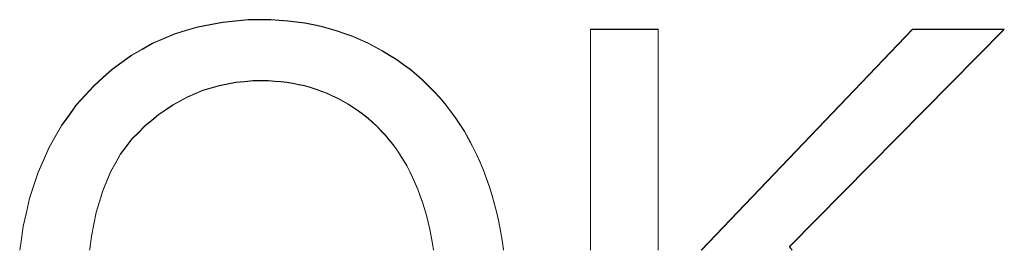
# Model space of a CAD drawing. Extents: x 229 to 926, y 37 to 878.
# Tile 13 of 194: x 387.88 to 392.46, y 66.03 to 67.11. Entities that reach past the tile are written whole.
import ezdxf

# ---------------------------------------------------------------- set-up
doc = ezdxf.new("R2010")
doc.units = 0
doc.layers.get('0').update_dxf_attribs({"lineweight": 13})
doc.layers.add('Beschriftung', color=7, linetype='Continuous', lineweight=25)
doc.layers.add('Beschriftung-A03ENJ5NI0', color=7, linetype='Continuous', lineweight=25)

# ---------------------------------------------------------------- blocks, each defined once
blk = doc.blocks.new('Referenz-A03ENJ5LI0', base_point=(255.7277, 65.704))
at = {"layer": 'Beschriftung', "color": 0, "lineweight": -2}
for p, q in [((388.6517, 67.056), (388.706, 67.0725)), ((388.706, 67.0725), (388.7631, 67.0835)), ((388.7631, 67.0835), (388.8203, 67.0945)), ((388.8203, 67.0945), (388.8804, 67.1)), ((388.8804, 67.1), (388.9405, 67.1055)), ((388.9405, 67.1055), (389.0033, 67.1055)), ((389.0033, 67.1055), (389.0446, 67.1055)), ((389.0446, 67.1055), (389.0847, 67.1029)), ((389.0847, 67.1029), (389.125, 67.1004)), ((389.125, 67.1004), (389.1641, 67.0952)), ((389.1641, 67.0952), (389.2033, 67.0901)), ((389.2033, 67.0901), (389.2415, 67.0822)), ((389.2415, 67.0822), (389.2797, 67.0745)), ((389.2797, 67.0745), (389.3169, 67.0642)), ((388.5461, 67.0175), (388.5974, 67.0395)), ((388.5974, 67.0395), (388.6517, 67.056)), ((389.3169, 67.0642), (389.354, 67.0538)), ((389.354, 67.0538), (389.3902, 67.0409)), ((389.3902, 67.0409), (389.4264, 67.028)), ((389.4264, 67.028), (389.4614, 67.0125)), ((390.5325, 66.0323), (390.5325, 67.0617)), ((390.5325, 67.0617), (390.8482, 67.0617)), ((390.8482, 67.0617), (390.8482, 66.0323)), ((391.0485, 66.0323), (392.0307, 67.0617)), ((392.458, 67.0617), (391.4591, 66.0484)), ((392.0307, 67.0617), (392.458, 67.0617)), ((388.4462, 66.968), (388.4947, 66.9955)), ((388.4947, 66.9955), (388.5461, 67.0175)), ((389.4614, 67.0125), (389.4966, 66.997)), ((389.4966, 66.997), (389.5307, 66.9789)), ((389.5307, 66.9789), (389.5648, 66.9608)), ((388.3522, 66.9075), (388.3977, 66.9406)), ((388.3977, 66.9406), (388.4462, 66.968)), ((389.5648, 66.9608), (389.5979, 66.9402)), ((389.5979, 66.9402), (389.631, 66.9195)), ((388.3065, 66.8745), (388.3522, 66.9075)), ((389.631, 66.9195), (389.6622, 66.8968)), ((389.6622, 66.8968), (389.6933, 66.8741)), ((388.2639, 66.836), (388.3065, 66.8745)), ((389.6933, 66.8741), (389.7225, 66.8493)), ((389.7225, 66.8493), (389.7516, 66.8247)), ((388.1814, 66.7535), (388.2212, 66.7976)), ((388.2212, 66.7976), (388.2639, 66.836)), ((388.8046, 66.799), (388.7672, 66.7877)), ((388.8435, 66.8065), (388.8046, 66.799)), ((388.8824, 66.8141), (388.8435, 66.8065)), ((388.9228, 66.8178), (388.8824, 66.8141)), ((388.9632, 66.8216), (388.9228, 66.8178)), ((389.005, 66.8216), (388.9632, 66.8216)), ((389.0344, 66.8216), (389.005, 66.8216)), ((389.0632, 66.8196), (389.0344, 66.8216)), ((389.0919, 66.8177), (389.0632, 66.8196)), ((389.1198, 66.8137), (389.0919, 66.8177)), ((389.1479, 66.8098), (389.1198, 66.8137)), ((389.1752, 66.804), (389.1479, 66.8098)), ((389.2024, 66.7981), (389.1752, 66.804)), ((389.229, 66.7903), (389.2024, 66.7981)), ((389.7516, 66.8247), (389.7788, 66.7978)), ((389.7788, 66.7978), (389.8059, 66.7711)), ((388.1416, 66.7096), (388.1814, 66.7535)), ((388.6937, 66.7613), (388.6577, 66.7462)), ((388.7296, 66.7763), (388.6937, 66.7613)), ((388.7672, 66.7877), (388.7296, 66.7763)), ((389.2556, 66.7824), (389.229, 66.7903)), ((389.2813, 66.7727), (389.2556, 66.7824)), ((389.3072, 66.7628), (389.2813, 66.7727)), ((389.3323, 66.7511), (389.3072, 66.7628)), ((389.3574, 66.7394), (389.3323, 66.7511)), ((389.8059, 66.7711), (389.8312, 66.7422)), ((388.1068, 66.6613), (388.1416, 66.7096)), ((388.5886, 66.7086), (388.5555, 66.6859)), ((388.6232, 66.7274), (388.5886, 66.7086)), ((388.6577, 66.7462), (388.6232, 66.7274)), ((389.3817, 66.7257), (389.3574, 66.7394)), ((389.4062, 66.7119), (389.3817, 66.7257)), ((389.4298, 66.6963), (389.4062, 66.7119)), ((389.8312, 66.7422), (389.8565, 66.7135)), ((389.8565, 66.7135), (389.8797, 66.6825)), ((388.072, 66.6131), (388.1068, 66.6613)), ((388.5224, 66.6634), (388.4908, 66.637)), ((388.5555, 66.6859), (388.5224, 66.6634)), ((389.4535, 66.6807), (389.4298, 66.6963)), ((389.4757, 66.6634), (389.4535, 66.6807)), ((389.4979, 66.6461), (389.4757, 66.6634)), ((389.8797, 66.6825), (389.903, 66.6517)), ((388.0421, 66.5607), (388.072, 66.6131)), ((388.4908, 66.637), (388.4592, 66.6106)), ((389.5187, 66.6273), (389.4979, 66.6461)), ((389.5396, 66.6085), (389.5187, 66.6273)), ((389.903, 66.6517), (389.9243, 66.6189)), ((389.9243, 66.6189), (389.9456, 66.5859)), ((388.4291, 66.5804), (388.3989, 66.5503)), ((388.4592, 66.6106), (388.4291, 66.5804)), ((389.559, 66.588), (389.5396, 66.6085)), ((389.5783, 66.5675), (389.559, 66.588)), ((389.5963, 66.5455), (389.5783, 66.5675)), ((389.9456, 66.5859), (389.9649, 66.551)), ((388.0122, 66.5082), (388.0421, 66.5607)), ((388.3989, 66.5503), (388.3725, 66.5151)), ((389.6143, 66.5235), (389.5963, 66.5455)), ((389.6308, 66.4998), (389.6143, 66.5235)), ((389.9649, 66.551), (389.9842, 66.5161)), ((387.9873, 66.4515), (388.0122, 66.5082)), ((388.3462, 66.4799), (388.3235, 66.4396)), ((388.3725, 66.5151), (388.3462, 66.4799)), ((389.6474, 66.4762), (389.6308, 66.4998)), ((389.6625, 66.4509), (389.6474, 66.4762)), ((389.9842, 66.5161), (390.0016, 66.4792)), ((390.0016, 66.4792), (390.0189, 66.4421)), ((387.9625, 66.3949), (387.9873, 66.4515)), ((388.3235, 66.4396), (388.3009, 66.3994)), ((389.6776, 66.4257), (389.6625, 66.4509)), ((390.0189, 66.4421), (390.0341, 66.4039)), ((387.9426, 66.334), (387.9625, 66.3949)), ((388.3009, 66.3994), (388.282, 66.3541)), ((389.6914, 66.3988), (389.6776, 66.4257)), ((389.705, 66.372), (389.6914, 66.3988)), ((390.0341, 66.4039), (390.0493, 66.3657)), ((388.282, 66.3541), (388.2632, 66.3089)), ((389.7173, 66.3435), (389.705, 66.372)), ((389.7296, 66.3151), (389.7173, 66.3435)), ((390.0493, 66.3657), (390.0624, 66.3263)), ((387.9227, 66.2731), (387.9426, 66.334)), ((388.2632, 66.3089), (388.2481, 66.2585)), ((389.7404, 66.2854), (389.7296, 66.3151)), ((390.0624, 66.3263), (390.0753, 66.2869)), ((387.9077, 66.208), (387.9227, 66.2731)), ((388.2481, 66.2585), (388.2331, 66.2082)), ((389.7512, 66.2558), (389.7404, 66.2854)), ((389.7604, 66.2249), (389.7512, 66.2558)), ((390.0753, 66.2869), (390.0863, 66.2462)), ((390.0863, 66.2462), (390.0971, 66.2055)), ((387.8928, 66.1429), (387.9077, 66.208)), ((388.2331, 66.2082), (388.2217, 66.1529)), ((389.7696, 66.1941), (389.7604, 66.2249)), ((390.0971, 66.2055), (390.1058, 66.1636)), ((389.7772, 66.162), (389.7696, 66.1941)), ((389.7849, 66.1299), (389.7772, 66.162)), ((390.1058, 66.1636), (390.1144, 66.1217)), ((387.8829, 66.0736), (387.8928, 66.1429)), ((388.2217, 66.1529), (388.2104, 66.0974)), ((389.791, 66.0966), (389.7849, 66.1299)), ((390.1144, 66.1217), (390.121, 66.0785)), ((387.877, 66.0323), (387.8829, 66.0736)), ((388.2104, 66.0974), (388.2029, 66.037)), ((389.7973, 66.0633), (389.791, 66.0966)), ((389.8014, 66.0323), (389.7973, 66.0633)), ((390.121, 66.0785), (390.1275, 66.0353)), ((388.2029, 66.037), (388.2023, 66.0323)), ((390.1275, 66.0353), (390.1278, 66.0323)), ((391.4591, 66.0484), (391.4704, 66.0323))]:
    blk.add_line(p, q, dxfattribs=at)
blk = doc.blocks.new('Referenz-A03ENJ62I0', base_point=(255.7277, 65.7055))
at = {"layer": 'Beschriftung-A03ENJ5NI0', "color": 0, "lineweight": -2}
for p, q in [((388.6517, 67.0576), (388.7059, 67.0741)), ((388.7059, 67.0741), (388.7631, 67.085)), ((388.7631, 67.085), (388.8203, 67.0961)), ((388.8203, 67.0961), (388.8804, 67.1016)), ((388.8804, 67.1016), (388.9404, 67.1071)), ((388.9404, 67.1071), (389.0033, 67.1071)), ((389.0033, 67.1071), (389.0446, 67.1071)), ((389.0446, 67.1071), (389.0847, 67.1045)), ((389.0847, 67.1045), (389.125, 67.1019)), ((389.125, 67.1019), (389.1641, 67.0967)), ((389.1641, 67.0967), (389.2033, 67.0916)), ((389.2033, 67.0916), (389.2415, 67.0838)), ((389.2415, 67.0838), (389.2797, 67.0761)), ((389.2797, 67.0761), (389.3168, 67.0657)), ((388.5461, 67.019), (388.5974, 67.0411)), ((388.5974, 67.0411), (388.6517, 67.0576)), ((389.3168, 67.0657), (389.354, 67.0554)), ((389.354, 67.0554), (389.3902, 67.0425)), ((389.3902, 67.0425), (389.4263, 67.0296)), ((389.4263, 67.0296), (389.4614, 67.014)), ((390.5325, 66.0323), (390.5325, 67.0633)), ((390.5325, 67.0633), (390.8482, 67.0633)), ((390.8482, 67.0633), (390.8482, 66.0323)), ((391.047, 66.0323), (392.0306, 67.0633)), ((392.4579, 67.0633), (391.4591, 66.0499)), ((392.0306, 67.0633), (392.4579, 67.0633)), ((388.4462, 66.9695), (388.4947, 66.9971)), ((388.4947, 66.9971), (388.5461, 67.019)), ((389.4614, 67.014), (389.4966, 66.9986)), ((389.4966, 66.9986), (389.5307, 66.9805)), ((389.5307, 66.9805), (389.5648, 66.9623)), ((388.3522, 66.9091), (388.3977, 66.9421)), ((388.3977, 66.9421), (388.4462, 66.9695)), ((389.5648, 66.9623), (389.5979, 66.9418)), ((389.5979, 66.9418), (389.631, 66.9211)), ((388.3065, 66.876), (388.3522, 66.9091)), ((389.631, 66.9211), (389.6622, 66.8983)), ((389.6622, 66.8983), (389.6932, 66.8757)), ((388.2639, 66.8376), (388.3065, 66.876)), ((389.6932, 66.8757), (389.7225, 66.8509)), ((389.7225, 66.8509), (389.7516, 66.8262)), ((388.1814, 66.7551), (388.2211, 66.7991)), ((388.2211, 66.7991), (388.2639, 66.8376)), ((388.8046, 66.8005), (388.7672, 66.7892)), ((388.8435, 66.8081), (388.8046, 66.8005)), ((388.8824, 66.8157), (388.8435, 66.8081)), ((388.9227, 66.8194), (388.8824, 66.8157)), ((388.9631, 66.8232), (388.9227, 66.8194)), ((389.005, 66.8232), (388.9631, 66.8232)), ((389.0344, 66.8232), (389.005, 66.8232)), ((389.0632, 66.8212), (389.0344, 66.8232)), ((389.0919, 66.8192), (389.0632, 66.8212)), ((389.1198, 66.8153), (389.0919, 66.8192)), ((389.1479, 66.8114), (389.1198, 66.8153)), ((389.1752, 66.8055), (389.1479, 66.8114)), ((389.2024, 66.7997), (389.1752, 66.8055)), ((389.229, 66.7919), (389.2024, 66.7997)), ((389.7516, 66.8262), (389.7788, 66.7994)), ((389.7788, 66.7994), (389.8059, 66.7726)), ((388.1416, 66.7111), (388.1814, 66.7551)), ((388.6937, 66.7629), (388.6577, 66.7478)), ((388.7296, 66.7779), (388.6937, 66.7629)), ((388.7672, 66.7892), (388.7296, 66.7779)), ((389.2556, 66.784), (389.229, 66.7919)), ((389.2813, 66.7742), (389.2556, 66.784)), ((389.3071, 66.7644), (389.2813, 66.7742)), ((389.3323, 66.7527), (389.3071, 66.7644)), ((389.3574, 66.741), (389.3323, 66.7527)), ((389.8059, 66.7726), (389.8312, 66.7438)), ((388.1068, 66.6629), (388.1416, 66.7111)), ((388.5886, 66.7101), (388.5555, 66.6875)), ((388.6232, 66.7289), (388.5886, 66.7101)), ((388.6577, 66.7478), (388.6232, 66.7289)), ((389.3817, 66.7273), (389.3574, 66.741)), ((389.4062, 66.7135), (389.3817, 66.7273)), ((389.4298, 66.6979), (389.4062, 66.7135)), ((389.8312, 66.7438), (389.8564, 66.715)), ((389.8564, 66.715), (389.8796, 66.6841)), ((388.072, 66.6146), (388.1068, 66.6629)), ((388.5224, 66.6649), (388.4908, 66.6386)), ((388.5555, 66.6875), (388.5224, 66.6649)), ((389.4534, 66.6823), (389.4298, 66.6979)), ((389.4757, 66.6649), (389.4534, 66.6823)), ((389.4979, 66.6477), (389.4757, 66.6649)), ((389.8796, 66.6841), (389.903, 66.6533)), ((388.0421, 66.5623), (388.072, 66.6146)), ((388.4592, 66.6122), (388.4291, 66.582)), ((388.4908, 66.6386), (388.4592, 66.6122)), ((389.5187, 66.6288), (389.4979, 66.6477)), ((389.5396, 66.61), (389.5187, 66.6288)), ((389.903, 66.6533), (389.9243, 66.6204)), ((389.9243, 66.6204), (389.9456, 66.5875)), ((388.4291, 66.582), (388.3989, 66.5519)), ((389.559, 66.5895), (389.5396, 66.61)), ((389.5783, 66.5691), (389.559, 66.5895)), ((389.5963, 66.5471), (389.5783, 66.5691)), ((389.9456, 66.5875), (389.9649, 66.5526)), ((388.0122, 66.5098), (388.0421, 66.5623)), ((388.3989, 66.5519), (388.3725, 66.5167)), ((389.6143, 66.525), (389.5963, 66.5471)), ((389.6308, 66.5013), (389.6143, 66.525)), ((389.9649, 66.5526), (389.9842, 66.5176)), ((387.9873, 66.4531), (388.0122, 66.5098)), ((388.3461, 66.4814), (388.3235, 66.4412)), ((388.3725, 66.5167), (388.3461, 66.4814)), ((389.6474, 66.4777), (389.6308, 66.5013)), ((389.6625, 66.4525), (389.6474, 66.4777)), ((389.9842, 66.5176), (390.0016, 66.4807)), ((390.0016, 66.4807), (390.0189, 66.4437)), ((387.9625, 66.3964), (387.9873, 66.4531)), ((388.3235, 66.4412), (388.3009, 66.4009)), ((389.6776, 66.4272), (389.6625, 66.4525)), ((390.0189, 66.4437), (390.0341, 66.4055)), ((387.9426, 66.3356), (387.9625, 66.3964)), ((388.3009, 66.4009), (388.282, 66.3557)), ((389.6913, 66.4003), (389.6776, 66.4272)), ((389.705, 66.3735), (389.6913, 66.4003)), ((390.0341, 66.4055), (390.0493, 66.3673)), ((388.282, 66.3557), (388.2632, 66.3104)), ((389.7173, 66.3451), (389.705, 66.3735)), ((389.7296, 66.3167), (389.7173, 66.3451)), ((390.0493, 66.3673), (390.0624, 66.3279)), ((387.9227, 66.2747), (387.9426, 66.3356)), ((388.2632, 66.3104), (388.2481, 66.2601)), ((389.7404, 66.287), (389.7296, 66.3167)), ((390.0624, 66.3279), (390.0753, 66.2885)), ((387.9077, 66.2095), (387.9227, 66.2747)), ((388.2481, 66.2601), (388.233, 66.2097)), ((389.7512, 66.2573), (389.7404, 66.287)), ((389.7604, 66.2265), (389.7512, 66.2573)), ((390.0753, 66.2885), (390.0862, 66.2477)), ((390.0862, 66.2477), (390.0971, 66.2071)), ((387.8928, 66.1445), (387.9077, 66.2095)), ((388.233, 66.2097), (388.2217, 66.1544)), ((389.7695, 66.1956), (389.7604, 66.2265)), ((390.0971, 66.2071), (390.1058, 66.1652)), ((388.2217, 66.1544), (388.2104, 66.099)), ((389.7772, 66.1636), (389.7695, 66.1956)), ((389.7849, 66.1315), (389.7772, 66.1636)), ((390.1058, 66.1652), (390.1144, 66.1232)), ((387.8829, 66.0752), (387.8928, 66.1445)), ((389.791, 66.0981), (389.7849, 66.1315)), ((390.1144, 66.1232), (390.121, 66.0801)), ((387.8767, 66.0323), (387.8829, 66.0752)), ((388.2104, 66.099), (388.2029, 66.0386)), ((389.7972, 66.0649), (389.791, 66.0981)), ((389.8016, 66.0323), (389.7972, 66.0649)), ((390.121, 66.0801), (390.1274, 66.0369)), ((388.2029, 66.0386), (388.2021, 66.0323)), ((390.1274, 66.0369), (390.1279, 66.0323)), ((391.4591, 66.0499), (391.4715, 66.0323))]:
    blk.add_line(p, q, dxfattribs=at)

msp = doc.modelspace()

# ---------------------------------------------------------------- block references
at = {"color": 251, "lineweight": 13, "ltscale": 0.13, "true_color": 0x606060}
for name, p in [('Referenz-A03ENJ5LI0', (255.7277, 65.704)), ('Referenz-A03ENJ62I0', (255.7277, 65.7055))]:
    msp.add_blockref(name, p, dxfattribs=at)

doc.saveas('drawing.dxf')
